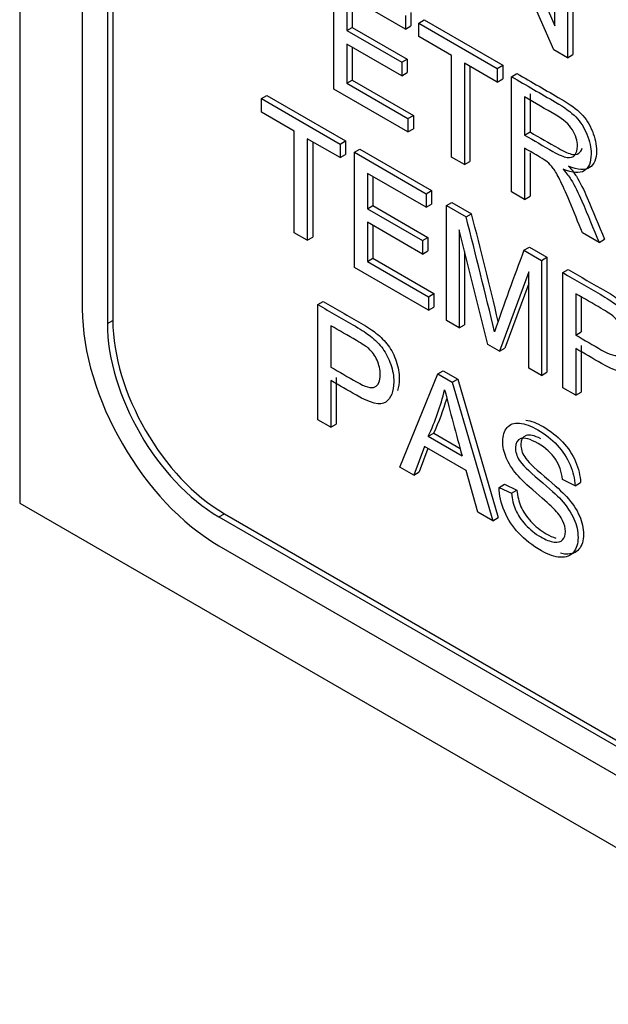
# Model space of a CAD drawing. Header units: inches. Extents: x 2 to 538, y -2 to 358.
# Tile 96 of 119: x 509.972 to 510.354, y 266.106 to 266.745. Entities that reach past the tile are written whole.
import ezdxf

# ---------------------------------------------------------------- set-up
doc = ezdxf.new("R2010")
doc.units = ezdxf.units.IN
doc.header["$MEASUREMENT"] = 0
doc.layers.add('Default', color=7, linetype='Continuous')
doc.layers.add('LAB20180', color=7, linetype='Continuous')

# ---------------------------------------------------------------- blocks, each defined once
blk = doc.blocks.new('SE6')
at = {"layer": 'LAB20180', "color": 7, "linetype": 'Continuous'}
for p, q in [((509.97203, 269.49326), (509.97203, 266.43139)), ((510.01269, 269.31223), (510.01269, 266.55731)), ((510.03249, 269.30488), (510.03249, 266.54996)), ((510.02895, 269.30284), (510.02895, 266.54792)), ((510.28514, 266.81956), (510.31935, 266.74106)), ((510.31879, 266.72544), (510.28458, 266.80388)), ((510.31935, 266.74106), (510.31935, 266.7998)), ((510.32753, 266.79508), (510.32753, 266.72039)), ((510.33107, 266.79712), (510.33107, 266.72243)), ((510.17589, 266.69998), (510.17589, 266.77467)), ((510.2225, 266.73897), (510.18441, 266.76096)), ((510.18441, 266.76096), (510.18441, 266.738)), ((510.18794, 266.75892), (510.18794, 266.74004)), ((510.22603, 266.7498), (510.22603, 266.74101)), ((510.2225, 266.74776), (510.2225, 266.73897)), ((510.23102, 266.74284), (510.23455, 266.74489)), ((510.23102, 266.73405), (510.23102, 266.74284)), ((510.23102, 266.74284), (510.28202, 266.7134)), ((510.23455, 266.74489), (510.28555, 266.71544)), ((510.18441, 266.738), (510.18794, 266.74004)), ((510.18441, 266.738), (510.22009, 266.7174)), ((510.18794, 266.74004), (510.22362, 266.71944)), ((510.2225, 266.73897), (510.22603, 266.74101)), ((510.25228, 266.72177), (510.23102, 266.73405)), ((510.22009, 266.70865), (510.18441, 266.72925)), ((510.18441, 266.72925), (510.18441, 266.70381)), ((510.18794, 266.72721), (510.18794, 266.70585)), ((510.32753, 266.72039), (510.31879, 266.72544)), ((510.22009, 266.7174), (510.22362, 266.71944)), ((510.22009, 266.7174), (510.22009, 266.70865)), ((510.22362, 266.71944), (510.22362, 266.71069)), ((510.25228, 266.65588), (510.25228, 266.72177)), ((510.28202, 266.7046), (510.26076, 266.71688)), ((510.26076, 266.71688), (510.26076, 266.65098)), ((510.32753, 266.72039), (510.33107, 266.72243)), ((510.22009, 266.70865), (510.22362, 266.71069)), ((510.26429, 266.71484), (510.26429, 266.65302)), ((510.28202, 266.7134), (510.28555, 266.71544)), ((510.28202, 266.7134), (510.28202, 266.7046)), ((510.28555, 266.71544), (510.28555, 266.70664)), ((510.18441, 266.70381), (510.18794, 266.70585)), ((510.18794, 266.70585), (510.22758, 266.68296)), ((510.28202, 266.7046), (510.28555, 266.70664)), ((510.29127, 266.70806), (510.29481, 266.7101)), ((510.29127, 266.63336), (510.29127, 266.70806)), ((510.22405, 266.67218), (510.17589, 266.69998)), ((510.18441, 266.70381), (510.22405, 266.68092)), ((510.12895, 266.69381), (510.13249, 266.69585)), ((510.12895, 266.68501), (510.12895, 266.69381)), ((510.12895, 266.69381), (510.18, 266.66434)), ((510.13249, 266.69585), (510.18353, 266.66638)), ((510.29979, 266.69489), (510.29979, 266.67014)), ((510.30333, 266.69693), (510.30333, 266.67218)), ((510.15022, 266.67274), (510.12895, 266.68501)), ((510.22405, 266.68092), (510.22758, 266.68296)), ((510.22405, 266.68092), (510.22405, 266.67218)), ((510.22758, 266.68296), (510.22758, 266.67422)), ((510.15022, 266.60684), (510.15022, 266.67274)), ((510.22405, 266.67218), (510.22758, 266.67422)), ((510.29979, 266.67014), (510.30333, 266.67218)), ((510.18, 266.65554), (510.15874, 266.66782)), ((510.15874, 266.66782), (510.15874, 266.60192)), ((510.16227, 266.66578), (510.16227, 266.60396)), ((510.18, 266.66434), (510.18353, 266.66638)), ((510.18353, 266.66638), (510.18353, 266.65759)), ((510.18, 266.66434), (510.18, 266.65554)), ((510.18925, 266.659), (510.19279, 266.66104)), ((510.19279, 266.66104), (510.2394, 266.63413)), ((510.29979, 266.66159), (510.29979, 266.62844)), ((510.18, 266.65554), (510.18353, 266.65759)), ((510.18925, 266.58431), (510.18925, 266.659)), ((510.18925, 266.659), (510.23586, 266.63209)), ((510.26076, 266.65098), (510.25228, 266.65588)), ((510.26076, 266.65098), (510.26429, 266.65302)), ((510.30333, 266.65873), (510.30333, 266.63049)), ((510.23586, 266.62329), (510.19773, 266.64531)), ((510.19773, 266.64531), (510.19773, 266.62235)), ((510.20126, 266.64327), (510.20126, 266.62439)), ((510.23586, 266.63209), (510.2394, 266.63413)), ((510.2394, 266.63413), (510.2394, 266.62533)), ((510.23586, 266.63209), (510.23586, 266.62329)), ((510.29979, 266.62844), (510.29127, 266.63336)), ((510.29979, 266.62844), (510.30333, 266.63049)), ((510.19773, 266.62235), (510.20126, 266.62439)), ((510.19773, 266.62235), (510.23341, 266.60175)), ((510.20126, 266.62439), (510.23694, 266.60379)), ((510.23586, 266.62329), (510.2394, 266.62533)), ((510.24907, 266.62446), (510.25261, 266.6265)), ((510.24907, 266.54977), (510.24907, 266.62446)), ((510.24907, 266.62446), (510.26181, 266.6171)), ((510.25261, 266.6265), (510.26535, 266.61915)), ((510.26181, 266.6171), (510.26535, 266.61915)), ((510.23341, 266.593), (510.19773, 266.6136)), ((510.19773, 266.6136), (510.19773, 266.58816)), ((510.20126, 266.61156), (510.20126, 266.5902)), ((510.27593, 266.53426), (510.25725, 266.60866)), ((510.25725, 266.60866), (510.25725, 266.54505)), ((510.15874, 266.60192), (510.15022, 266.60684)), ((510.15874, 266.60192), (510.16227, 266.60396)), ((510.23341, 266.60175), (510.23694, 266.60379)), ((510.23341, 266.60175), (510.23341, 266.593)), ((510.23694, 266.60379), (510.23694, 266.59504)), ((510.34812, 266.60054), (510.33741, 266.60673)), ((510.34812, 266.60054), (510.35166, 266.60258)), ((510.29934, 266.59544), (510.30288, 266.59748)), ((510.29934, 266.59544), (510.3107, 266.58888)), ((510.30288, 266.59748), (510.31424, 266.59092)), ((510.19773, 266.58816), (510.20126, 266.5902)), ((510.20126, 266.5902), (510.2409, 266.56731)), ((510.23341, 266.593), (510.23694, 266.59504)), ((510.26079, 266.59457), (510.26079, 266.54709)), ((510.3107, 266.58888), (510.31424, 266.59092)), ((510.3107, 266.58888), (510.3107, 266.51419)), ((510.31424, 266.59092), (510.31424, 266.51623)), ((510.23737, 266.55653), (510.18925, 266.58431)), ((510.19773, 266.58816), (510.23737, 266.56527)), ((510.32452, 266.5809), (510.32805, 266.58294)), ((510.30248, 266.5815), (510.2835, 266.52989)), ((510.30248, 266.51893), (510.30248, 266.5815)), ((510.32452, 266.50621), (510.32452, 266.5809)), ((510.30248, 266.57393), (510.28704, 266.53193)), ((510.23737, 266.56527), (510.2409, 266.56731)), ((510.23737, 266.56527), (510.23737, 266.55653)), ((510.2409, 266.56731), (510.2409, 266.55857)), ((510.333, 266.56721), (510.333, 266.54037)), ((510.33653, 266.56516), (510.33653, 266.54242)), ((510.16549, 266.56018), (510.16903, 266.56222)), ((510.16549, 266.48549), (510.16549, 266.56018)), ((510.23737, 266.55653), (510.2409, 266.55857)), ((510.02895, 266.54792), (510.03249, 266.54996)), ((510.17402, 266.54646), (510.17402, 266.51963)), ((510.25725, 266.54505), (510.24907, 266.54977)), ((510.25725, 266.54505), (510.26079, 266.54709)), ((510.333, 266.54037), (510.33653, 266.54242)), ((510.2835, 266.52989), (510.27593, 266.53426)), ((510.2835, 266.52989), (510.28704, 266.53193)), ((510.333, 266.53163), (510.333, 266.50131)), ((510.33653, 266.53367), (510.33653, 266.50336)), ((510.3107, 266.51419), (510.30248, 266.51893)), ((510.17755, 266.51292), (510.17755, 266.48261)), ((510.21877, 266.45473), (510.24343, 266.51518)), ((510.24343, 266.51518), (510.24697, 266.51722)), ((510.24343, 266.51518), (510.25286, 266.50974)), ((510.24697, 266.51722), (510.2564, 266.51178)), ((510.3107, 266.51419), (510.31424, 266.51623)), ((510.17402, 266.51088), (510.17402, 266.48057)), ((510.25286, 266.50974), (510.2564, 266.51178)), ((510.25286, 266.50974), (510.27907, 266.41992)), ((510.2564, 266.51178), (510.28261, 266.42196)), ((510.333, 266.50131), (510.32452, 266.50621)), ((510.333, 266.50131), (510.33653, 266.50336)), ((510.17402, 266.48057), (510.16549, 266.48549)), ((510.17402, 266.48057), (510.17755, 266.48261)), ((510.23728, 266.4747), (510.24082, 266.47675)), ((510.23728, 266.4747), (510.25919, 266.46206)), ((510.24082, 266.47675), (510.25788, 266.4669)), ((510.2347, 266.46814), (510.22777, 266.44953)), ((510.26194, 266.45242), (510.2347, 266.46814)), ((510.23698, 266.46683), (510.2313, 266.45157)), ((510.22777, 266.44953), (510.21877, 266.45473)), ((510.22777, 266.44953), (510.2313, 266.45157)), ((510.26934, 266.42553), (510.26194, 266.45242)), ((510.28316, 266.44156), (510.28669, 266.4436)), ((510.28669, 266.4436), (510.29474, 266.43985)), ((510.33252, 266.44268), (510.3243, 266.44673)), ((510.33252, 266.44268), (510.33606, 266.44472)), ((510.28316, 266.44156), (510.29121, 266.43781)), ((510.29121, 266.43781), (510.29474, 266.43985)), ((509.97203, 266.43139), (511.56302, 265.51284)), ((510.1014, 266.42243), (510.10494, 266.42447)), ((510.10494, 266.42447), (511.43011, 265.65938)), ((510.27907, 266.41992), (510.26934, 266.42553)), ((510.1014, 266.42243), (511.42657, 265.65734)), ((510.27907, 266.41992), (510.28261, 266.42196)), ((510.1014, 266.40365), (511.42657, 265.63856))]:
    blk.add_line(p, q, dxfattribs=at)
for centre, radius, start, end in [((505.37788, 265.36905), 5.04087, 13.46103, 14.33474), ((505.38142, 265.37109), 5.04087, 13.51548, 14.33474), ((511.86172, 266.00297), 1.67094, 159.2329, 161.16275), ((510.08891, 266.54372), 0.16363, 335.05426, 346.26608), ((510.09245, 266.54576), 0.16363, 335.05426, 343.58186), ((511.84772, 266.90494), 1.64911, 194.03981, 195.57842)]:
    blk.add_arc(centre, radius, start, end, dxfattribs=at)
for centre, major_axis in [((510.1014, 266.50609), (-0.06273, 0.10866)), ((510.1014, 266.50609), (-0.05123, 0.08874)), ((510.10494, 266.50813), (-0.05123, 0.08874))]:
    blk.add_ellipse(centre, major_axis=major_axis, ratio=0.57735, start_param=0.785398, end_param=2.356194, dxfattribs=at)
for points, knots in [([(510.29127, 266.70806), (510.30081, 266.70255), (510.31035, 266.69704), (510.31989, 266.69153), (510.32566, 266.6882), (510.33005, 266.68497), (510.33302, 266.68192), (510.33602, 266.67882), (510.33844, 266.67506), (510.3402, 266.67066), (510.34198, 266.66623), (510.34292, 266.66194), (510.34292, 266.65255), (510.34141, 266.64894), (510.33547, 266.64512), (510.33091, 266.64547), (510.32471, 266.64805)], [0, 0, 0, 0, 0.318581, 0.318581, 0.318581, 0.46678, 0.46678, 0.46678, 0.574092, 0.574092, 0.574092, 0.69208, 0.69208, 0.84604, 0.84604, 1, 1, 1, 1]), ([(510.29481, 266.7101), (510.30435, 266.70459), (510.31389, 266.69908), (510.32343, 266.69357), (510.32919, 266.69024), (510.33358, 266.68701), (510.33655, 266.68396), (510.33956, 266.68086), (510.34198, 266.6771), (510.34374, 266.6727), (510.34552, 266.66828), (510.34645, 266.66398), (510.34645, 266.65459), (510.34495, 266.65099), (510.33901, 266.64716), (510.33444, 266.64751), (510.32825, 266.65009)], [0, 0, 0, 0, 0.318581, 0.318581, 0.318581, 0.46678, 0.46678, 0.46678, 0.574092, 0.574092, 0.574092, 0.69208, 0.69208, 0.84604, 0.84604, 1, 1, 1, 1]), ([(510.29979, 266.67014), (510.30592, 266.6666), (510.31204, 266.66307), (510.31817, 266.65953), (510.32209, 266.65727), (510.32514, 266.656), (510.32734, 266.65563), (510.32954, 266.65525), (510.33125, 266.6558), (510.33237, 266.65724), (510.33348, 266.65868), (510.33409, 266.66052), (510.33409, 266.66649), (510.33297, 266.67002), (510.33078, 266.67357), (510.32856, 266.67716), (510.32506, 266.6803), (510.32024, 266.68309), (510.31342, 266.68702), (510.30661, 266.69095), (510.29979, 266.69489)], [0, 0, 0, 0, 0.228446, 0.228446, 0.228446, 0.343895, 0.343895, 0.343895, 0.424776, 0.424776, 0.424776, 0.499057, 0.499057, 0.606689, 0.606689, 0.606689, 0.745831, 0.745831, 0.745831, 1, 1, 1, 1]), ([(510.30333, 266.67218), (510.30945, 266.66864), (510.31558, 266.66511), (510.3217, 266.66157), (510.32562, 266.65931), (510.32868, 266.65804), (510.33087, 266.65767), (510.33308, 266.65729), (510.33479, 266.65784), (510.33591, 266.65928), (510.33645, 266.65998), (510.33687, 266.66077), (510.33716, 266.66168)], [0, 0, 0, 0, 0.2284461, 0.2284461, 0.2284461, 0.3438947, 0.3438947, 0.3438947, 0.4247757, 0.4247757, 0.4247757, 0.4608284, 0.4608284, 0.4608284, 0.4608284]), ([(510.33741, 266.60673), (510.33457, 266.61355), (510.33173, 266.62038), (510.32889, 266.6272), (510.32642, 266.63312), (510.32432, 266.63774), (510.32273, 266.64104), (510.32112, 266.64438), (510.31963, 266.64686), (510.31838, 266.64852), (510.31711, 266.65023), (510.3158, 266.6516), (510.31447, 266.65277), (510.3135, 266.65362), (510.31193, 266.65453), (510.30969, 266.65588), (510.30639, 266.65785), (510.30309, 266.65969), (510.29979, 266.66159)], [0, 0, 0, 0, 0.307088, 0.307088, 0.307088, 0.515763, 0.515763, 0.515763, 0.634121, 0.634121, 0.634121, 0.716918, 0.716918, 0.716918, 0.809293, 0.809293, 0.809293, 1, 1, 1, 1]), ([(510.32471, 266.64805), (510.32695, 266.64552), (510.32867, 266.64328), (510.32983, 266.64137), (510.33234, 266.63724), (510.3347, 266.63259), (510.33693, 266.62733), (510.34072, 266.61841), (510.34439, 266.60947), (510.34812, 266.60054)], [0, 0, 0, 0, 0.15936, 0.15936, 0.15936, 0.452833, 0.452833, 0.452833, 1, 1, 1, 1]), ([(510.32825, 266.65009), (510.33048, 266.64756), (510.33221, 266.64532), (510.33337, 266.64341), (510.33587, 266.63928), (510.33823, 266.63464), (510.34047, 266.62937), (510.34426, 266.62045), (510.34793, 266.61151), (510.35166, 266.60258)], [0, 0, 0, 0, 0.15936, 0.15936, 0.15936, 0.452833, 0.452833, 0.452833, 1, 1, 1, 1]), ([(510.32805, 266.58294), (510.33617, 266.57825), (510.34429, 266.57357), (510.35241, 266.56888), (510.35672, 266.56639), (510.36003, 266.56418), (510.36227, 266.56244), (510.36545, 266.55997), (510.36812, 266.55727), (510.37023, 266.55437), (510.37239, 266.55139), (510.3741, 266.54801), (510.37544, 266.54416), (510.37678, 266.54028), (510.37737, 266.53653), (510.37737, 266.52989), (510.37701, 266.52737), (510.37627, 266.52528)], [0, 0, 0, 0, 0.2166194, 0.2166194, 0.2166194, 0.304546, 0.304546, 0.304546, 0.3808454, 0.3808454, 0.3808454, 0.4539022, 0.4539022, 0.4539022, 0.5331095, 0.5331095, 0.5968011, 0.5968011, 0.5968011, 0.5968011]), ([(510.32452, 266.5809), (510.33264, 266.57621), (510.34076, 266.57153), (510.34888, 266.56684), (510.35318, 266.56435), (510.35649, 266.56214), (510.35873, 266.5604), (510.36191, 266.55793), (510.36459, 266.55523), (510.36669, 266.55233), (510.36885, 266.54935), (510.37057, 266.54597), (510.3719, 266.54211), (510.37324, 266.53824), (510.37384, 266.53449), (510.37384, 266.5244), (510.37212, 266.52002), (510.36859, 266.51769), (510.36506, 266.51535), (510.35878, 266.51674), (510.34961, 266.52204), (510.34407, 266.52523), (510.33853, 266.52843), (510.333, 266.53163)], [0, 0, 0, 0, 0.216619, 0.216619, 0.216619, 0.304546, 0.304546, 0.304546, 0.380845, 0.380845, 0.380845, 0.453902, 0.453902, 0.453902, 0.533109, 0.533109, 0.671187, 0.671187, 0.671187, 0.852321, 0.852321, 0.852321, 1, 1, 1, 1]), ([(510.333, 266.54037), (510.33858, 266.53715), (510.34416, 266.53393), (510.34974, 266.53071), (510.35529, 266.5275), (510.35925, 266.52641), (510.3639, 266.5285), (510.36506, 266.53121), (510.36506, 266.53866), (510.36437, 266.54174), (510.36162, 266.5478), (510.35981, 266.55034), (510.35757, 266.55238), (510.35616, 266.55366), (510.35348, 266.55538), (510.34957, 266.55764), (510.34404, 266.56083), (510.33852, 266.56402), (510.333, 266.56721)], [0, 0, 0, 0, 0.215355, 0.215355, 0.215355, 0.351087, 0.351087, 0.486819, 0.486819, 0.585108, 0.585108, 0.683397, 0.683397, 0.683397, 0.786845, 0.786845, 0.786845, 1, 1, 1, 1]), ([(510.16549, 266.56018), (510.17363, 266.55548), (510.18176, 266.55079), (510.1899, 266.54609), (510.1942, 266.54361), (510.19747, 266.54147), (510.19971, 266.53968), (510.20288, 266.53715), (510.20556, 266.53451), (510.20771, 266.53158), (510.20989, 266.52862), (510.21159, 266.52522), (510.21288, 266.52139), (510.21419, 266.51749), (510.21486, 266.51374), (510.21486, 266.5037), (510.21309, 266.4993), (510.20961, 266.49694), (510.20608, 266.49455), (510.19975, 266.49602), (510.19058, 266.50132), (510.18506, 266.50451), (510.17954, 266.50769), (510.17402, 266.51088)], [0, 0, 0, 0, 0.216971, 0.216971, 0.216971, 0.304522, 0.304522, 0.304522, 0.381097, 0.381097, 0.381097, 0.453965, 0.453965, 0.453965, 0.533539, 0.533539, 0.671179, 0.671179, 0.671179, 0.852672, 0.852672, 0.852672, 1, 1, 1, 1]), ([(510.16903, 266.56222), (510.17716, 266.55753), (510.1853, 266.55283), (510.19343, 266.54813), (510.19774, 266.54565), (510.20101, 266.54351), (510.20324, 266.54172), (510.20641, 266.53919), (510.2091, 266.53655), (510.21125, 266.53362), (510.21342, 266.53066), (510.21512, 266.52726), (510.21641, 266.52343), (510.21773, 266.51953), (510.21839, 266.51578), (510.21839, 266.50912), (510.21801, 266.50657), (510.21724, 266.50446)], [0, 0, 0, 0, 0.2169707, 0.2169707, 0.2169707, 0.3045216, 0.3045216, 0.3045216, 0.3810968, 0.3810968, 0.3810968, 0.4539655, 0.4539655, 0.4539655, 0.5335387, 0.5335387, 0.5980366, 0.5980366, 0.5980366, 0.5980366]), ([(510.17402, 266.51963), (510.1796, 266.51641), (510.18518, 266.51319), (510.19076, 266.50996), (510.19627, 266.50678), (510.20023, 266.50569), (510.20487, 266.50778), (510.20604, 266.51049), (510.20604, 266.51799), (510.20535, 266.52107), (510.20401, 266.52408), (510.20268, 266.52707), (510.20083, 266.52959), (510.19859, 266.53163), (510.19714, 266.53295), (510.19446, 266.53466), (510.19058, 266.5369), (510.18506, 266.54009), (510.17954, 266.54328), (510.17402, 266.54646)], [0, 0, 0, 0, 0.215463, 0.215463, 0.215463, 0.354574, 0.354574, 0.493686, 0.493686, 0.596021, 0.596021, 0.596021, 0.683235, 0.683235, 0.683235, 0.786732, 0.786732, 0.786732, 1, 1, 1, 1]), ([(510.29121, 266.43781), (510.29159, 266.43381), (510.2925, 266.4302), (510.29525, 266.42374), (510.29745, 266.42054), (510.3033, 266.41418), (510.30661, 266.41152), (510.3135, 266.40754), (510.31638, 266.40647), (510.31888, 266.40612), (510.32139, 266.40577), (510.32323, 266.4063), (510.32447, 266.40757), (510.32569, 266.4088), (510.32628, 266.4106), (510.32628, 266.41522), (510.32568, 266.4176), (510.32327, 266.42247), (510.32133, 266.42503), (510.31862, 266.42779), (510.31689, 266.42955), (510.31307, 266.43299), (510.30717, 266.43803), (510.30123, 266.44312), (510.2971, 266.44707), (510.29474, 266.44988), (510.29164, 266.45356), (510.28936, 266.45716), (510.28634, 266.46447), (510.28561, 266.46802), (510.28561, 266.47518), (510.28652, 266.47818), (510.29022, 266.48261), (510.29288, 266.48355), (510.29646, 266.48323), (510.29998, 266.48291), (510.30395, 266.48144), (510.31307, 266.47617), (510.31729, 266.47284), (510.3209, 266.46901), (510.32457, 266.46513), (510.3274, 266.46084), (510.32934, 266.45624), (510.33127, 266.45166), (510.33235, 266.44715), (510.33252, 266.44268)], [0, 0, 0, 0, 0.053918, 0.053918, 0.107835, 0.107835, 0.161753, 0.161753, 0.209328, 0.209328, 0.209328, 0.250219, 0.250219, 0.250219, 0.287045, 0.287045, 0.323088, 0.323088, 0.35913, 0.35913, 0.35913, 0.428463, 0.428463, 0.428463, 0.504977, 0.504977, 0.504977, 0.558089, 0.558089, 0.611201, 0.611201, 0.668931, 0.668931, 0.726661, 0.726661, 0.726661, 0.796237, 0.796237, 0.872701, 0.872701, 0.872701, 0.937115, 0.937115, 0.937115, 1, 1, 1, 1]), ([(510.30058, 266.48521), (510.30395, 266.48478), (510.30772, 266.48334), (510.31661, 266.47821), (510.32082, 266.47488), (510.32444, 266.47106), (510.3281, 266.46717), (510.33094, 266.46288), (510.33287, 266.45828), (510.3348, 266.4537), (510.33589, 266.44919), (510.33606, 266.44472)], [0.7305128, 0.7305128, 0.7305128, 0.7305128, 0.7962366, 0.7962366, 0.8727011, 0.8727011, 0.8727011, 0.9371151, 0.9371151, 0.9371151, 1, 1, 1, 1]), ([(510.3243, 266.44673), (510.32387, 266.45165), (510.32237, 266.45604), (510.31983, 266.45994), (510.31731, 266.46381), (510.31354, 266.46715), (510.30347, 266.47297), (510.29968, 266.47406), (510.29732, 266.47324), (510.29496, 266.47242), (510.29379, 266.47041), (510.29379, 266.46464), (510.29461, 266.46198), (510.29628, 266.45927), (510.29794, 266.4566), (510.30222, 266.45237), (510.30915, 266.44653), (510.31607, 266.4407), (510.32086, 266.43639), (510.32344, 266.43356), (510.32725, 266.42938), (510.32998, 266.42521), (510.33179, 266.42113), (510.33362, 266.41701), (510.33446, 266.41298), (510.33446, 266.40503), (510.33351, 266.40185), (510.33153, 266.39947), (510.32959, 266.39712), (510.32676, 266.39601), (510.32305, 266.39621), (510.31939, 266.39641), (510.31526, 266.39778), (510.30481, 266.40381), (510.29994, 266.40762), (510.29598, 266.41184), (510.29201, 266.41608), (510.28893, 266.42083), (510.28669, 266.4261), (510.28447, 266.43132), (510.28329, 266.43651), (510.28316, 266.44156)], [0, 0, 0, 0, 0.061253, 0.061253, 0.061253, 0.12919, 0.12919, 0.19949, 0.19949, 0.19949, 0.243832, 0.243832, 0.283813, 0.283813, 0.283813, 0.364004, 0.364004, 0.364004, 0.450714, 0.450714, 0.450714, 0.513463, 0.513463, 0.513463, 0.571745, 0.571745, 0.630028, 0.630028, 0.630028, 0.695215, 0.695215, 0.695215, 0.766402, 0.766402, 0.856883, 0.856883, 0.856883, 0.928322, 0.928322, 0.928322, 1, 1, 1, 1]), ([(510.31021, 266.4731), (510.30605, 266.47526), (510.30291, 266.47599), (510.30085, 266.47528), (510.29849, 266.47446), (510.29732, 266.47245), (510.29732, 266.46668), (510.29814, 266.46402), (510.29982, 266.46132), (510.30148, 266.45865), (510.30576, 266.45441), (510.31269, 266.44857), (510.31961, 266.44274), (510.32439, 266.43843), (510.32698, 266.4356), (510.33079, 266.43142), (510.33352, 266.42725), (510.33533, 266.42317), (510.33715, 266.41905), (510.33799, 266.41502), (510.33799, 266.40707), (510.33705, 266.40389), (510.33507, 266.40151), (510.33312, 266.39916), (510.33029, 266.39805), (510.32659, 266.39825), (510.32544, 266.39831), (510.32425, 266.39849), (510.32301, 266.39878)], [0.1382851, 0.1382851, 0.1382851, 0.1382851, 0.1994896, 0.1994896, 0.1994896, 0.243832, 0.243832, 0.2838129, 0.2838129, 0.2838129, 0.3640045, 0.3640045, 0.3640045, 0.4507143, 0.4507143, 0.4507143, 0.5134628, 0.5134628, 0.5134628, 0.5717452, 0.5717452, 0.6300277, 0.6300277, 0.6300277, 0.6952154, 0.6952154, 0.6952154, 0.717485, 0.717485, 0.717485, 0.717485]), ([(510.29474, 266.43985), (510.29513, 266.43585), (510.29603, 266.43224), (510.29879, 266.42578), (510.30098, 266.42258), (510.30684, 266.41622), (510.31015, 266.41356), (510.31606, 266.41014), (510.31815, 266.40923), (510.32005, 266.40868)], [0, 0, 0, 0, 0.0539177, 0.0539177, 0.1078355, 0.1078355, 0.1617532, 0.1617532, 0.1949863, 0.1949863, 0.1949863, 0.1949863])]:
    blk.add_open_spline(points, degree=3, knots=knots, dxfattribs=at)

msp = doc.modelspace()

# ---------------------------------------------------------------- block references
at = {"layer": 'Default'}
msp.add_blockref('SE6', (0, 0), dxfattribs=at)

doc.saveas('drawing.dxf')
